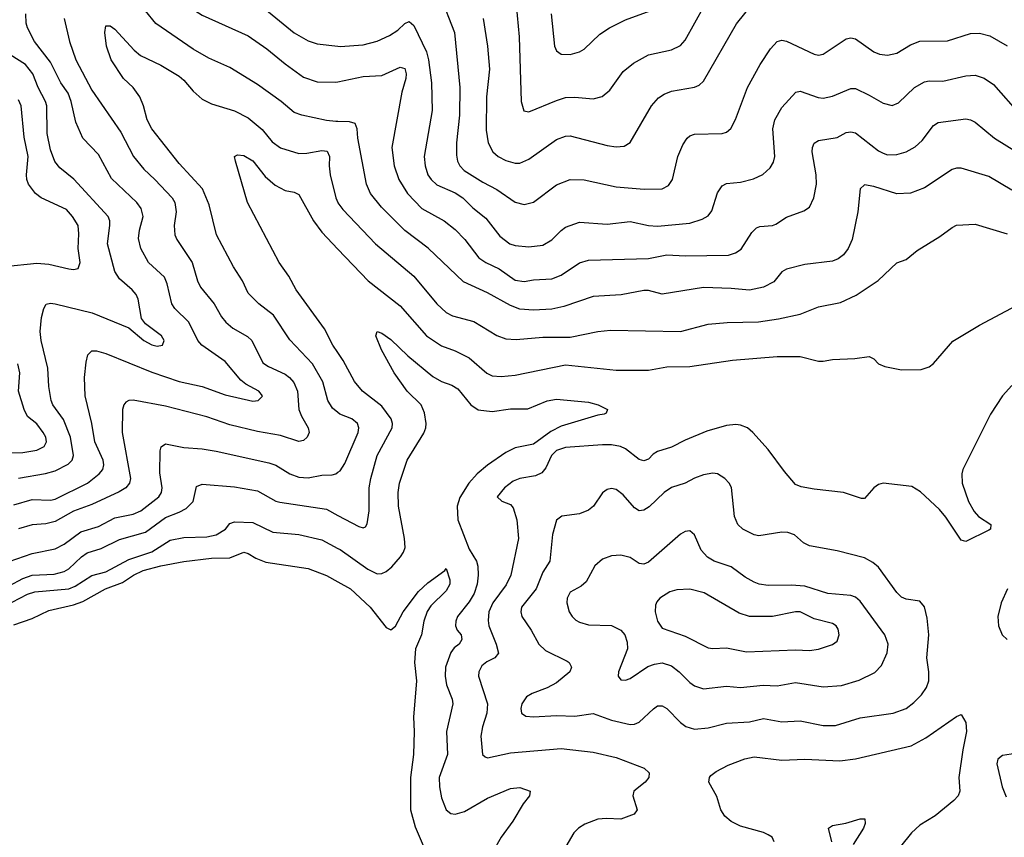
# Model space of a CAD drawing. Header units: inches. Extents: x 990586 to 1117858, y 769490 to 892071.
# Tile 24 of 248: x 1008616 to 1012897, y 865350 to 868905. Entities that reach past the tile are written whole.
import ezdxf

# ---------------------------------------------------------------- set-up
doc = ezdxf.new("R2010")
doc.units = ezdxf.units.IN
doc.header["$MEASUREMENT"] = 0
doc.layers.add('B0806', color=7, linetype='Continuous')
doc.layers.add('B0816', color=7, linetype='Continuous')

msp = doc.modelspace()

# ---------------------------------------------------------------- linework, layer by layer
at = {"layer": 'B0806', "color": 6}
for points, elevation in [([(1008590, 869577.9), (1008630, 869573.4), (1008710, 869592.5), (1008766.4, 869593.6), (1008870, 869576.9), (1008970, 869568), (1008997.1, 869557.1), (1009036.1, 869516.1), (1009090, 869426.8), (1009168.9, 869350), (1009196.5, 869310), (1009215.3, 869270), (1009256.7, 869150), (1009278.3, 869038.3), (1009300.1, 869000.1), (1009321.5, 868981.5), (1009410, 868925.1), (1009610, 868834.5), (1009690, 868778.8), (1009770, 868712.8), (1009850, 868655.2), (1009910, 868634.6), (1009990, 868632.9), (1010000, 868635)], 2500), ([(1009650, 868978.1), (1009810, 868847.6), (1009870, 868812.9), (1009910, 868800.1), (1010000, 868790.2)], 2600), ([(1010000, 868461.8), (1009990, 868461.8), (1009950, 868467.2), (1009842.8, 868490), (1009810, 868502.3), (1009753, 868550), (1009650, 868624.1), (1009530, 868697.1), (1009438.5, 868738.5), (1009370, 868777.7), (1009208.6, 868888.6), (1009163.4, 868943.4)], 2400), ([(1008590, 866795.7), (1008670, 866818.7), (1008750, 866815.9), (1008770, 866820), (1008910.3, 866889.7), (1008961.7, 866930), (1008976.8, 866950), (1008982.2, 866970), (1008979.4, 866990), (1008943, 867070), (1008930, 867150), (1008899.9, 867270), (1008897.8, 867350), (1008904.7, 867415.3), (1008912.2, 867447.8), (1008930, 867464.9), (1008950, 867464.9), (1008990, 867454), (1009190, 867371.9), (1009310, 867332.1), (1009410, 867310.7), (1009510, 867274.4), (1009630, 867247.1), (1009653.1, 867250), (1009670, 867266.9), (1009671.7, 867270), (1009655.5, 867290), (1009599.7, 867319.7), (1009577.8, 867337.8), (1009510, 867419.2), (1009407.4, 867490), (1009390, 867510.5), (1009351.5, 867590), (1009291.1, 867650), (1009277.4, 867670), (1009257, 867757), (1009245.3, 867785.3), (1009176.4, 867850), (1009143.1, 867910), (1009133.1, 867953.1), (1009137.2, 867990), (1009153.1, 868050), (1009144.2, 868084.2), (1009124.8, 868110), (1009014.9, 868214.9), (1008958.6, 868318.6), (1008890.6, 868390.6), (1008859.5, 868459.5), (1008839.2, 868550), (1008826.2, 868586.2), (1008795.1, 868630), (1008750, 868719.9), (1008679.7, 868810), (1008650.1, 868870), (1008643.4, 868890), (1008641.9, 868930)], 2500), ([(1008810, 868910), (1008831.9, 868810), (1008860.5, 868730), (1008930, 868598.7), (1009056.3, 868416.3), (1009111.3, 868310), (1009155.4, 868255.4), (1009204.2, 868210), (1009278.4, 868130), (1009290.6, 868110), (1009296.5, 868070), (1009287.6, 868010), (1009290.3, 867970), (1009298.7, 867950), (1009366.5, 867850), (1009388.8, 867770), (1009402.3, 867742.3), (1009461.3, 867670), (1009493, 867613), (1009511.9, 867590), (1009543.2, 867563.2), (1009607.1, 867527.1), (1009625.7, 867510), (1009673.3, 867413.3), (1009697.2, 867397.2), (1009770, 867363.4), (1009789.3, 867349.3), (1009807.8, 867327.8), (1009824.6, 867290), (1009829.9, 867209.9), (1009840.9, 867180.9), (1009870.9, 867130), (1009874.2, 867110), (1009866.1, 867090), (1009850, 867076), (1009829.4, 867070.6), (1009750, 867096.6), (1009650, 867113.9), (1009530, 867142.9), (1009430, 867177.8), (1009250, 867225.4), (1009110, 867250.6), (1009090, 867249.3), (1009078.1, 867241.9), (1009069.1, 867230.9), (1009062.4, 867210), (1009061.4, 867110), (1009098, 866910), (1009093.2, 866890), (1009078, 866870), (1009048.3, 866851.7), (1008930, 866797.8), (1008850, 866767.6), (1008770, 866723.2), (1008730, 866712.7), (1008670, 866708.4), (1008610, 866691.7)], 2400), ([(1010000, 867196.7), (1009975.5, 867215.5), (1009955.5, 867250), (1009934.1, 867330), (1009889.1, 867409.1), (1009790, 867513), (1009719.8, 867619.8), (1009656.1, 867670), (1009610, 867715.4), (1009585.1, 867770), (1009545.3, 867830), (1009471.2, 867970), (1009439.6, 868099.6), (1009411.2, 868170), (1009310, 868280.3), (1009190.7, 868430), (1009170.5, 868470), (1009154.9, 868530), (1009138.2, 868570), (1009109.9, 868609.9), (1009068, 868650), (1009013.1, 868730), (1008993.9, 868790), (1008986.3, 868850), (1008990, 868878.9), (1009010, 868878.5), (1009030, 868863.4), (1009113.3, 868773.3), (1009141.4, 868750), (1009230, 868707), (1009310, 868659.8), (1009330, 868642.8), (1009370, 868594.7), (1009410, 868559.7), (1009450, 868538.8), (1009550, 868509.3), (1009610, 868478.3), (1009670, 868428), (1009713.8, 868373.8), (1009750, 868348.7), (1009830, 868323.7), (1009864.5, 868324.5), (1009930, 868335.9), (1009953.4, 868333.4), (1009962.5, 868310), (1009961.1, 868270), (1009965.8, 868230), (1009990, 868131.1), (1009999, 868110), (1010000, 868108.6)], 2300), ([(1008610, 866911.8), (1008728.2, 866931.8), (1008770, 866943.3), (1008826.9, 866973.1), (1008844.5, 866990), (1008850.1, 867009.9), (1008836.3, 867090), (1008806.8, 867166.8), (1008760, 867230), (1008753.3, 867250), (1008742.4, 867310), (1008737.9, 867390), (1008709.2, 867510.8), (1008705.3, 867550), (1008710, 867610), (1008720.2, 867650), (1008731.3, 867668.7), (1008750, 867673), (1008770, 867669.6), (1008930.9, 867630.9), (1009090, 867564.8), (1009156.3, 867510), (1009190, 867490.7), (1009213.8, 867486.2), (1009236.6, 867490), (1009244.1, 867510), (1009232.8, 867530), (1009162.5, 867582.5), (1009145.3, 867605.3), (1009130.4, 867690), (1009121.7, 867710), (1009105.6, 867730), (1009050, 867778.6), (1009029.1, 867810), (1008997.7, 867930), (1009007.7, 868010), (1009007.4, 868030), (1008999.9, 868050), (1008851.5, 868211.5), (1008790, 868260.9), (1008768.6, 868288.6), (1008750, 868338.7), (1008735.2, 868410), (1008734.3, 868530), (1008728.8, 868550), (1008696.2, 868610), (1008673.7, 868670), (1008640.8, 868710), (1008547.4, 868770)], 2600), ([(1008550, 867832.1), (1008690, 867846.8), (1008742.7, 867842.7), (1008830, 867821.5), (1008850, 867819), (1008870, 867824), (1008879, 867850), (1008869.9, 867910), (1008873.7, 867973.7), (1008869.6, 868010), (1008846.1, 868050), (1008819.9, 868079.9), (1008709, 868130), (1008684.2, 868150), (1008654.6, 868190), (1008646.6, 868210), (1008644.8, 868230), (1008653.4, 868310), (1008634.7, 868394.7), (1008622.3, 868530), (1008610, 868556.2)], 2700), ([(1010000, 867457.4), (1009977.9, 867490), (1009941.6, 867561.6), (1009818.1, 867730), (1009785.6, 867790), (1009744.2, 867850), (1009607, 868110), (1009553.7, 868290), (1009549.8, 868310), (1009562.9, 868317.1), (1009590, 868314.4), (1009630, 868291.5), (1009683.5, 868223.5), (1009726.3, 868186.3), (1009770, 868162.8), (1009810, 868155.8), (1009830, 868145.5), (1009893.3, 868030), (1009930, 867982), (1010000, 867908)], 2200), ([(1008410, 867020.4), (1008630, 867023.7), (1008690, 867033.5), (1008723, 867050), (1008732.8, 867070), (1008729.5, 867090), (1008718.5, 867110), (1008690, 867147.3), (1008650, 867180), (1008634.8, 867210), (1008610, 867290), (1008616.2, 867370), (1008608.1, 867408.1)], 2700), ([(1008570, 866548.9), (1008670, 866584.6), (1008770, 866603.8), (1008810, 866625.3), (1008881.4, 866678.6), (1008958.3, 866701.7), (1009030, 866739.4), (1009110, 866754.6), (1009142.8, 866770), (1009220.3, 866830), (1009232.5, 866850), (1009235.1, 866870), (1009224.8, 866935.2), (1009227.2, 867030), (1009231.5, 867048.5), (1009250, 867060.2), (1009330, 867045.2), (1009410, 867039.5), (1009470.8, 867029.2), (1009698.6, 866978.6), (1009730, 866968.4), (1009790.3, 866930), (1009830, 866915.3), (1009870, 866912.9), (1009930, 866924), (1009974, 866926), (1009990, 866929.8), (1010000, 866937)], 2300), ([(1008570, 866443.3), (1008630, 866474.7), (1008670, 866489.6), (1008765.8, 866494.2), (1008810, 866505.3), (1008830, 866517.4), (1008884.9, 866570), (1008910, 866587), (1008970, 866605.4), (1009050, 866644.6), (1009163, 866677), (1009250, 866740.6), (1009310, 866763.4), (1009339.6, 866780.4), (1009369.8, 866810), (1009385.1, 866874.9), (1009410, 866885), (1009550, 866873.6), (1009650, 866856.9), (1009730, 866812), (1009746.9, 866806.9), (1009950, 866776.6), (1010000, 866749.7)], 2200), ([(1008550, 866355.6), (1008650, 866406.7), (1008682.1, 866417.9), (1008830, 866430.9), (1008857.3, 866442.7), (1008930, 866488), (1008990, 866505), (1009090, 866557.9), (1009190, 866591.9), (1009270, 866641.6), (1009330, 866654.2), (1009430, 866656.3), (1009470, 866665.6), (1009510.8, 866690), (1009530, 866714.1), (1009550, 866722.4), (1009630, 866718.2), (1009716.7, 866676.7), (1009830, 866667.2), (1009930, 866643.2), (1010000, 866606.5)], 2100), ([(1008590, 866274), (1008670, 866301.7), (1008743.3, 866336.7), (1008850, 866361.3), (1008890, 866375.5), (1008989.6, 866430), (1009062.4, 866457.6), (1009110.6, 866490), (1009152.6, 866510), (1009230, 866530.7), (1009330, 866549.3), (1009450, 866563.9), (1009530, 866565.4), (1009590, 866589.3), (1009610, 866584.6), (1009643.2, 866563.2), (1009686.9, 866546.9), (1009870, 866518.6), (1009950, 866488.8), (1010000, 866460.5)], 2000)]:
    msp.add_lwpolyline(points, dxfattribs=dict(at, elevation=elevation))
at = {"layer": 'B0816', "color": 6}
for points, elevation in [([(1010444.8, 869010), (1010507.3, 868850), (1010530, 868610), (1010528.5, 868490), (1010515.2, 868370), (1010515.6, 868315.6), (1010519.6, 868290), (1010529.2, 868270), (1010548.8, 868250), (1010630, 868198.5), (1010690, 868167.2), (1010770, 868112.2), (1010810, 868102), (1010850, 868111.5), (1010950, 868187.3), (1011010.3, 868209.7), (1011070, 868208.8), (1011210, 868178.3), (1011331.6, 868168.4), (1011410, 868169.2), (1011436.5, 868183.5), (1011455.2, 868210), (1011477.9, 868310), (1011498.9, 868361.1), (1011517.8, 868390), (1011530, 868400.2), (1011550, 868406.8), (1011670.2, 868409.8), (1011690, 868416.5), (1011708.1, 868431.9), (1011728.1, 868471.9), (1011780.6, 868610), (1011835.2, 868710), (1011881.4, 868778.6), (1011910.2, 868809.8), (1011930, 868815.5), (1011950, 868811.2), (1012070, 868754.9), (1012090, 868750.8), (1012110, 868754.9), (1012210, 868821.8), (1012230, 868827), (1012250, 868822.4), (1012330, 868765.8), (1012355.2, 868755.2), (1012390, 868750.6), (1012430, 868759.9), (1012490, 868795.4), (1012530, 868811.2), (1012650, 868812.8), (1012750, 868844.9), (1012790, 868847.1), (1012835.1, 868835.1), (1012910, 868791.5)], 2700), ([(1010631.2, 868910), (1010650.6, 868790.6), (1010659.2, 868690), (1010645.6, 868570), (1010644.1, 868424.1), (1010652.8, 868370), (1010673.1, 868330), (1010697, 868310), (1010730, 868293), (1010770, 868280.9), (1010790, 868280.9), (1010830, 868298.5), (1010950, 868383.8), (1010990, 868399.4), (1011010, 868400.8), (1011170, 868358.1), (1011210, 868352.5), (1011244.1, 868355.9), (1011270, 868371.6), (1011362.9, 868530), (1011394, 868566), (1011418.3, 868581.7), (1011450, 868594.3), (1011550, 868612), (1011570, 868620.4), (1011590, 868637.5), (1011732.5, 868887.5), (1011830, 869009.4)], 2800), ([(1010774.3, 868970), (1010788.4, 868830), (1010795.9, 868550), (1010808.8, 868508.8), (1010830, 868505), (1010950, 868554.4), (1010990, 868566.5), (1011030, 868568.3), (1011110, 868561.2), (1011149.1, 868570.9), (1011181.7, 868598.3), (1011239.7, 868680.3), (1011284.4, 868715.6), (1011350, 868752.8), (1011450, 868774), (1011490, 868792.6), (1011510, 868815.7), (1011593.8, 868966.2)], 2900), ([(1010926.8, 868930), (1010941.4, 868790), (1010950.2, 868770.2), (1010970, 868755.6), (1011010, 868754.4), (1011050, 868765.2), (1011070, 868776.6), (1011138.1, 868841.9), (1011180.3, 868870), (1011250, 868904.3), (1011356.9, 868943.1)], 3000), ([(1010000, 868790.2), (1010010, 868789.1), (1010110, 868795.7), (1010170, 868811.4), (1010223.7, 868836.3), (1010260.9, 868859.1), (1010290, 868889.1), (1010310, 868897.4), (1010330, 868879.4), (1010384.9, 868764.9), (1010393.8, 868730), (1010406.7, 868630), (1010408.8, 868510), (1010375.1, 868310), (1010378.7, 868270), (1010390.5, 868230.5), (1010404.8, 868210), (1010430, 868186.8), (1010510, 868152.2), (1010543, 868130), (1010587, 868087), (1010642.5, 868042.5), (1010703.6, 867963.6), (1010747, 867930), (1010770, 867922.6), (1010830, 867917.9), (1010890, 867925.4), (1010930, 867947.7), (1010970, 867988.7), (1010990, 868002.6), (1011050, 868024.7), (1011170, 868016.8), (1011270, 868027.2), (1011350, 868010.6), (1011390, 868007.5), (1011530, 868020.5), (1011582.9, 868037.1), (1011610, 868052.6), (1011625.9, 868074.1), (1011650, 868151.9), (1011670, 868183.4), (1011690, 868192.3), (1011750, 868199), (1011806.9, 868213.1), (1011847.6, 868232.4), (1011879.4, 868260.6), (1011894.3, 868285.7), (1011899.9, 868310), (1011890.8, 868430), (1011899.5, 868470), (1011930, 868523.8), (1011990.2, 868589.8), (1012010, 868594.1), (1012087.5, 868567.5), (1012110, 868563.9), (1012150, 868572.3), (1012230, 868606.7), (1012250, 868605.6), (1012310, 868577.6), (1012370, 868542.7), (1012410, 868532.7), (1012436.7, 868543.3), (1012506.7, 868610), (1012550, 868634.7), (1012570, 868638.6), (1012630, 868637.7), (1012730, 868661.7), (1012770, 868664.1), (1012810, 868651.3), (1012850, 868622.9), (1012967.8, 868490)], 2600), ([(1010000, 868635), (1010110, 868658.5), (1010190, 868662.5), (1010270, 868698.1), (1010290, 868693.4), (1010296.4, 868670), (1010295, 868650), (1010277.5, 868590), (1010233.4, 868350), (1010243.6, 868270), (1010264.9, 868210), (1010302.6, 868150), (1010364.1, 868084.1), (1010461.8, 868030), (1010510, 867993.2), (1010551.1, 867950), (1010611.8, 867870), (1010642.2, 867850), (1010701.4, 867821.4), (1010770, 867772.7), (1010810, 867767.3), (1010850, 867774.6), (1010930, 867778.2), (1010970, 867794.2), (1011050, 867847.5), (1011090, 867859.7), (1011350, 867867), (1011430, 867882.8), (1011510, 867878.1), (1011698.2, 867881.8), (1011729.1, 867890.9), (1011753.2, 867906.8), (1011799.6, 867980.4), (1011820.2, 867999.8), (1011834, 868006), (1011890, 868010.2), (1011904.3, 868015.7), (1011950, 868045.9), (1012026.3, 868073.7), (1012050, 868090.1), (1012069.5, 868130), (1012080.9, 868190), (1012079.9, 868230), (1012062.4, 868330), (1012063.6, 868350), (1012071.3, 868368.7), (1012090, 868379.8), (1012170, 868393.3), (1012210, 868415.2), (1012230, 868417.6), (1012250, 868413.4), (1012350, 868334.8), (1012370, 868324.1), (1012390, 868318.1), (1012430, 868319.3), (1012470, 868330.7), (1012510, 868352), (1012540, 868380), (1012590, 868444.9), (1012610, 868458), (1012730, 868473.4), (1012750, 868469.8), (1012770, 868459.5), (1012855.2, 868390), (1012950, 868330)], 2500), ([(1012930, 868164), (1012830, 868222.9), (1012710, 868259.2), (1012690, 868260.3), (1012670, 868253.5), (1012550, 868173.6), (1012489.5, 868150.5), (1012430, 868147.5), (1012330, 868180.3), (1012290, 868186.7), (1012270, 868170), (1012261, 868070), (1012235.6, 867950), (1012218.4, 867910), (1012197.9, 867882.1), (1012175.3, 867864.7), (1012150, 867855.2), (1012030, 867840.8), (1011950, 867821.1), (1011930, 867808.7), (1011894.7, 867765.3), (1011850, 867741.6), (1011790, 867728.4), (1011710, 867736.3), (1011590, 867740.6), (1011410, 867712.1), (1011350, 867727.2), (1011330, 867727.3), (1011231.8, 867708.2), (1011110, 867701.8), (1010982.5, 867657.5), (1010930, 867646), (1010850, 867642.6), (1010790, 867647.1), (1010750, 867662), (1010650, 867716.8), (1010545.8, 867765.8), (1010391.4, 867911.4), (1010290, 867988.1), (1010189.3, 868090), (1010142, 868150), (1010124.2, 868190), (1010086.3, 868390), (1010083.1, 868430), (1010074.4, 868454.4), (1010050, 868461.7), (1010000, 868461.8)], 2400), ([(1010000, 868108.6), (1010020.4, 868080.4), (1010162.6, 867930), (1010329.5, 867789.5), (1010430, 867669.8), (1010470, 867631.8), (1010497.7, 867617.7), (1010590, 867592.7), (1010690, 867532.1), (1010730, 867518), (1010775, 867515), (1010890, 867524.2), (1011010, 867524.8), (1011130, 867549), (1011184.9, 867555.1), (1011490, 867549.9), (1011610, 867580.7), (1011691.9, 867588.1), (1011828.6, 867591.4), (1011915.6, 867604.4), (1012010, 867624.8), (1012090, 867656), (1012184.6, 867675.4), (1012252.9, 867707.1), (1012349.5, 867770.5), (1012430, 867847.7), (1012470, 867861.8), (1012518.2, 867901.8), (1012617.7, 867962.3), (1012670, 868002), (1012690, 868011.1), (1012770, 868016.8), (1012910, 867974.5)], 2300), ([(1010000, 867908), (1010130.6, 867770), (1010270, 867660.6), (1010385.3, 867530), (1010450, 867486.5), (1010510, 867465.5), (1010570, 867434.2), (1010647.6, 867367.6), (1010670, 867356.9), (1010710, 867354.1), (1010770, 867360.2), (1010990, 867404.8), (1011210, 867381.4), (1011350, 867380.8), (1011430, 867395.2), (1011530, 867397.6), (1011715.7, 867424.3), (1011910, 867440.1), (1012010, 867440.5), (1012090, 867420.3), (1012110, 867420.1), (1012150, 867427.5), (1012247.7, 867432.3), (1012310, 867440.4), (1012330, 867431), (1012350, 867408.8), (1012377.2, 867397.2), (1012450, 867382.5), (1012535.3, 867384.7), (1012570, 867395.4), (1012590, 867410.1), (1012673.3, 867506.7), (1012790, 867576.7), (1012950, 867662.8)], 2200), ([(1010000, 866606.5), (1010010, 866601.3), (1010130, 866516.1), (1010170, 866496), (1010190, 866496.8), (1010210, 866506), (1010233.6, 866526.4), (1010272.2, 866570), (1010285.2, 866590), (1010291.4, 866610), (1010288.5, 866650), (1010262.5, 866790), (1010261.4, 866850), (1010268, 866890), (1010301.2, 866990), (1010373.4, 867106.6), (1010381.8, 867130), (1010383.2, 867150), (1010376, 867196), (1010362.2, 867230), (1010300.5, 867290), (1010244.7, 867370), (1010188.6, 867470), (1010164.7, 867530), (1010170, 867549.2), (1010190, 867542.4), (1010230, 867514.5), (1010303.1, 867443.1), (1010413.1, 867353.1), (1010450, 867331.4), (1010495.6, 867315.6), (1010520.5, 867300.5), (1010577.1, 867230), (1010610, 867208.1), (1010670, 867201.1), (1010750, 867212.6), (1010826.2, 867213.8), (1010910, 867247.3), (1010950, 867254.8), (1011090, 867242.2), (1011132, 867230), (1011172.2, 867210), (1011166.1, 867193.9), (1011157.3, 867190), (1011130, 867185.6), (1010970, 867138.4), (1010925.3, 867114.7), (1010850, 867059.9), (1010770, 867043), (1010730, 867023.5), (1010650, 866968.1), (1010605.6, 866930), (1010568.6, 866890), (1010530, 866827.8), (1010518, 866790), (1010521.4, 866730), (1010570, 866602.4), (1010602.4, 866550), (1010608.3, 866528.3), (1010609.2, 866490), (1010604.5, 866450), (1010592, 866410), (1010570, 866374), (1010519.2, 866310), (1010511.8, 866290), (1010511.4, 866270), (1010518.7, 866250), (1010534.9, 866230), (1010538.1, 866210), (1010526.2, 866190), (1010505.4, 866174.6), (1010490, 866152.9), (1010467.1, 866090), (1010466.4, 866050), (1010472.3, 866012.3), (1010495.9, 865950), (1010499.3, 865930), (1010471.5, 865810), (1010475.8, 865710), (1010440.5, 865610), (1010441, 865570), (1010450, 865521.1), (1010470, 865469), (1010490, 865453), (1010510, 865450.3), (1010550, 865461.7), (1010650, 865520.6), (1010750, 865562.9), (1010790, 865565.9), (1010835.8, 865550), (1010833.3, 865530), (1010804.9, 865495.1), (1010760.2, 865419.8), (1010709.1, 865350.9), (1010673, 865287)], 2100), ([(1010000, 866749.7), (1010090, 866701.3), (1010110, 866695.4), (1010119.8, 866700.2), (1010127.5, 866712.5), (1010135.3, 866770), (1010135.4, 866870), (1010142.2, 866910), (1010170.4, 867010), (1010235.2, 867130), (1010236.7, 867150), (1010230.9, 867170), (1010190, 867224), (1010107, 867290), (1010071.7, 867331.7), (1010023.2, 867423.2), (1010000, 867457.4)], 2200), ([(1012930, 867313.9), (1012890, 867269.1), (1012837.3, 867190), (1012716.4, 866950), (1012712.3, 866930), (1012714.8, 866890), (1012741.8, 866810), (1012766.9, 866766.9), (1012785.6, 866745.6), (1012838.8, 866710), (1012836.9, 866690), (1012830, 866685.3), (1012730, 866636.1), (1012710, 866642.6), (1012642.7, 866742.7), (1012615.1, 866775.1), (1012532.9, 866852.9), (1012495.4, 866875.4), (1012370, 866889.7), (1012350, 866884.1), (1012329.6, 866870), (1012290, 866823.9), (1012276.1, 866823.9), (1012198.2, 866850), (1012070, 866863.1), (1012014.4, 866874.4), (1011990, 866884.7), (1011941.3, 866941.3), (1011870, 867036.9), (1011804.4, 867110), (1011780.4, 867130), (1011750, 867142.8), (1011730, 867145.3), (1011690, 867140.7), (1011604.5, 867115.5), (1011510, 867076.9), (1011450, 867045.8), (1011390, 867027.6), (1011370, 867015.5), (1011350, 866994.1), (1011330, 866986.7), (1011310, 866993.5), (1011250, 867038.9), (1011228.7, 867048.7), (1011190, 867056.4), (1011150, 867057.2), (1010990, 867045), (1010950, 867032.6), (1010928.4, 867010), (1010903.3, 866956.7), (1010885.9, 866934.1), (1010858.2, 866921.8), (1010790.9, 866910), (1010762, 866898), (1010723.6, 866870), (1010692.8, 866830), (1010712, 866812), (1010750, 866796.7), (1010762.2, 866782.2), (1010778.3, 866730), (1010785, 866650), (1010751.1, 866490), (1010731.8, 866448.2), (1010672.9, 866370), (1010656.3, 866330), (1010652.5, 866292.5), (1010656, 866270), (1010688, 866190), (1010697.9, 866150), (1010682, 866130), (1010646.6, 866113.4), (1010625, 866095), (1010612.9, 866070), (1010611.7, 866050), (1010649.7, 865930), (1010646.6, 865890), (1010628.2, 865830), (1010621.6, 865790), (1010628.9, 865710), (1010640.1, 865700.1), (1010650, 865696.1), (1010750, 865716.7), (1010970, 865736.8), (1011110, 865719.5), (1011210, 865697.1), (1011330.8, 865650), (1011353.1, 865630), (1011351.6, 865610), (1011336, 865590), (1011286.8, 865550), (1011281.7, 865530), (1011301.6, 865470), (1011287.3, 865450), (1011230, 865429.1), (1011167.6, 865432.4), (1011130, 865429.2), (1011072.8, 865407.2), (1011045.9, 865390), (1011025.8, 865370), (1010991.3, 865310)], 2200), ([(1010000, 866937), (1010010, 866944.2), (1010030, 866975), (1010087.7, 867110), (1010090.3, 867130), (1010084.6, 867150), (1010059.9, 867170), (1010008.7, 867190), (1010000, 867196.7)], 2300), ([(1010000, 866460.5), (1010054, 866430), (1010139.3, 866350), (1010210, 866262.8), (1010230, 866251.6), (1010250, 866268.4), (1010284, 866330), (1010350, 866418.8), (1010390, 866456.4), (1010464.1, 866510), (1010470, 866519.1), (1010486.3, 866470), (1010486.4, 866450), (1010470, 866421.4), (1010403.2, 866356.8), (1010388.1, 866331.9), (1010373.9, 866290), (1010362.5, 866230), (1010336.9, 866170), (1010332.5, 866110), (1010341.3, 866030), (1010328.1, 865871.9), (1010331.6, 865810), (1010328.5, 865710), (1010314.9, 865610), (1010315.3, 865470), (1010335.3, 865395.3), (1010410, 865223.6)], 2000), ([(1012911.2, 866430), (1012884.3, 866370), (1012869.1, 866310), (1012871.9, 866270), (1012888, 866230), (1012910, 866210.1)], 2300), ([(1011896.3, 865330), (1011888.1, 865350), (1011870, 865360.3), (1011850, 865370.2), (1011750, 865399.1), (1011710, 865419.3), (1011681.7, 865441.7), (1011664.7, 865470), (1011647.8, 865527.8), (1011613.1, 865590), (1011615.1, 865610), (1011621.6, 865618.4), (1011643.9, 865636.1), (1011697, 865663), (1011768.7, 865691.3), (1011810, 865700.1), (1011930, 865685.4), (1012030, 865689.6), (1012182.7, 865682.7), (1012250, 865691), (1012492, 865748), (1012556.8, 865783.2), (1012690, 865875.7), (1012710, 865884.5), (1012729.7, 865849.7), (1012733.5, 865810), (1012716.6, 865730), (1012699.6, 865610), (1012703.3, 865550), (1012696.8, 865530), (1012678.5, 865510), (1012597.2, 865442.8), (1012530, 865402.1), (1012493.2, 865370), (1012445.9, 865310)], 2200), ([(1012945.7, 865714.3), (1012890, 865706.3), (1012869.9, 865690.1), (1012865.6, 865670), (1012888.2, 865570), (1012906, 865526)], 2300), ([(1012147.9, 865330), (1012133, 865390), (1012150, 865400.9), (1012207.8, 865412.2), (1012270, 865431), (1012290.7, 865430), (1012292.3, 865410), (1012284.6, 865390), (1012240.8, 865319.2)], 2100)]:
    msp.add_lwpolyline(points, dxfattribs=dict(at, elevation=elevation))
for points, elevation in [([(1011630, 866933.6), (1011590, 866926.6), (1011550, 866911.2), (1011510, 866889.2), (1011449.6, 866870.4), (1011418.8, 866850), (1011353.4, 866786.6), (1011330, 866772), (1011310, 866770.2), (1011290, 866782), (1011239.8, 866839.8), (1011210, 866861.9), (1011190, 866866.6), (1011170, 866862.7), (1011150, 866847.2), (1011111.5, 866790), (1011090, 866771.8), (1011050, 866756.7), (1010973.7, 866746.3), (1010950.8, 866729.2), (1010932.8, 866667.2), (1010920.6, 866550), (1010890, 866502.2), (1010861.6, 866430), (1010797.4, 866350), (1010794.9, 866330), (1010799.9, 866310), (1010840.2, 866250), (1010872.7, 866190), (1010902.9, 866162.9), (1010996.4, 866116.4), (1011005.3, 866110), (1011015.4, 866090), (1011007.6, 866070), (1010950, 866022.3), (1010910, 865999.5), (1010844, 865976), (1010819.7, 865960.3), (1010799.6, 865930), (1010794.6, 865910), (1010797.9, 865890), (1010816.7, 865876.7), (1010850, 865873.2), (1010950, 865879.6), (1011030, 865876.8), (1011110, 865888.3), (1011190, 865859.5), (1011270, 865841.2), (1011290, 865842.5), (1011310, 865850.3), (1011371.3, 865908.7), (1011390, 865921.3), (1011410, 865921.2), (1011430, 865909.6), (1011488.9, 865848.9), (1011512.1, 865832.1), (1011550, 865820.3), (1011610, 865825.8), (1011690, 865845.7), (1011790, 865852.8), (1011850, 865867.2), (1011930, 865851.8), (1012010, 865856.1), (1012110, 865836.8), (1012163.6, 865836.4), (1012270.4, 865869.6), (1012414, 865890), (1012470, 865909.7), (1012504.1, 865935.9), (1012537.2, 865970), (1012559.2, 866000.8), (1012569.1, 866030), (1012568.7, 866070), (1012560.4, 866130), (1012569.6, 866230), (1012562.2, 866302.2), (1012550, 866351.6), (1012530, 866376.2), (1012470, 866385.2), (1012450, 866394.8), (1012430, 866414), (1012350, 866524), (1012325.3, 866545.3), (1012290, 866564.9), (1012170, 866596), (1012050, 866616.8), (1012023.8, 866630), (1011984.6, 866664.6), (1011956, 866676), (1011930, 866676.9), (1011830, 866660.5), (1011810, 866664.9), (1011760.4, 866690), (1011739.3, 866710), (1011724.6, 866744.6), (1011711.5, 866871.5), (1011701.2, 866890), (1011682.3, 866910), (1011650, 866930.5)], 2300), ([(1011530, 866682.6), (1011510, 866679.1), (1011490, 866667.7), (1011350, 866546.1), (1011330, 866537), (1011310, 866541.2), (1011270, 866567.3), (1011230, 866577), (1011190, 866574), (1011150, 866559.8), (1011117, 866530), (1011079.7, 866460.3), (1011057.7, 866442.3), (1011010, 866415.9), (1010996.3, 866390), (1010994.5, 866370), (1011004.9, 866330), (1011017.9, 866310), (1011034.7, 866294.7), (1011050, 866285.7), (1011090, 866274), (1011190, 866271.1), (1011230, 866250.5), (1011247, 866230), (1011257.8, 866197.8), (1011258.6, 866170), (1011220.3, 866070), (1011219, 866050), (1011230, 866035.2), (1011250, 866033), (1011270, 866040.8), (1011347.9, 866092.1), (1011376.8, 866103.2), (1011410, 866108.7), (1011450, 866096), (1011484.1, 866070), (1011530, 866022.7), (1011550, 866008.9), (1011590, 865995.9), (1011690, 866006.7), (1011750, 866001.5), (1011848.6, 866011.4), (1011910, 866009), (1011990, 866023.8), (1012110, 866004.4), (1012190, 866009.4), (1012266.2, 866033.8), (1012334.1, 866065.9), (1012363, 866097), (1012388.1, 866151.9), (1012391.8, 866190), (1012378.3, 866230), (1012270, 866377.1), (1012250, 866393.7), (1012230, 866402.1), (1012129.7, 866409.7), (1012030, 866441.8), (1011970, 866446.8), (1011870, 866444.8), (1011830.8, 866450.8), (1011810, 866458.9), (1011770, 866480.8), (1011710, 866526.2), (1011636.4, 866550), (1011607.4, 866567.4), (1011579.2, 866599.2), (1011550, 866665.3)], 2400), ([(1011530, 866428.6), (1011473.3, 866426.7), (1011442.7, 866417.3), (1011399.7, 866390), (1011386.3, 866373.7), (1011381.1, 866358.9), (1011379.9, 866330), (1011388.8, 866290), (1011410, 866259.8), (1011510, 866225.2), (1011610, 866174.5), (1011630, 866171.1), (1011690, 866173.5), (1011777, 866157), (1011990, 866165), (1012050, 866162.9), (1012090, 866168.2), (1012150, 866188.9), (1012170, 866203.5), (1012179.8, 866230), (1012174.9, 866254.9), (1012165.9, 866270), (1012150, 866279.6), (1012070, 866300.6), (1012010.1, 866330.1), (1011990, 866330.3), (1011890, 866310.2), (1011790, 866310.4), (1011744.4, 866324.4), (1011592.5, 866412.5)], 2500)]:
    msp.add_lwpolyline(points, close=True, dxfattribs=dict(at, elevation=elevation))

doc.saveas('drawing.dxf')
